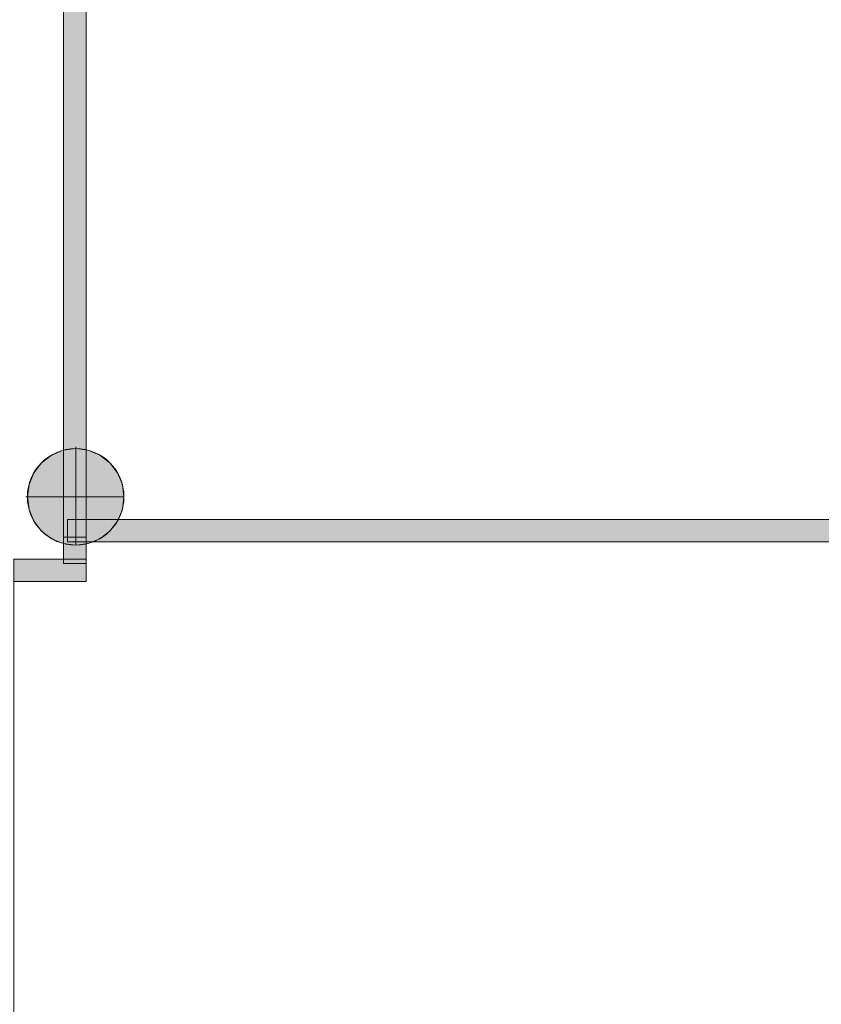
# Model space of a CAD drawing. Header units: inches. Extents: x 15 to 546804, y -66 to 267312.
# Tile 62 of 256: x 436123 to 439699, y 37771 to 42166. Entities that reach past the tile are written whole.
import ezdxf

# ---------------------------------------------------------------- set-up
doc = ezdxf.new("R2010")
doc.units = ezdxf.units.IN
doc.header["$MEASUREMENT"] = 0

msp = doc.modelspace()

# ---------------------------------------------------------------- hatches: boundary and pattern name
at = {"lineweight": 20}
h = msp.add_hatch(color=7, dxfattribs=at)
h.dxf.hatch_style = 1
h.paths.add_polyline_path([(432769, 40487.8), (432669, 40487.8), (432669, 39758), (432769, 39758)])
h.paths.add_polyline_path([(432769, 39758), (432669, 39758), (432669, 39537.8), (432769, 39537.8)])
h.paths.add_polyline_path([(429219, 45987.8), (429119, 45987.8), (429119, 40239.9, -0.118166), (429219, 40249.1)])
h.paths.add_polyline_path([(436419, 45987.8), (436319, 45987.8), (436319, 40244.4, -0.063429), (436373, 40251.3), (436373, 40258.9), (436373, 40258.9), (436373, 40251.3, -0.053841), (436419, 40246.3)])
h.paths.add_polyline_path([(436419, 39737.8), (436319, 39737.8), (436319, 39758), (436096.5, 39758), (436096.5, 39658), (436419, 39658)])
h = msp.add_hatch(color=7, dxfattribs=at)
h.dxf.hatch_style = 1
h.paths.add_polyline_path([(436588.4, 40035.9, 1), (436157.5, 40035.9, 1)])
h = msp.add_hatch(color=7, dxfattribs=at)
h.dxf.hatch_style = 1
h.paths.add_polyline_path([(442212.7, 39934.6), (436563.1, 39934.6, -0.181103), (436449.8, 39834.6), (442282.4, 39834.6), (442282.4, 39857.2, -0.122698)])
h = msp.add_hatch(color=7, dxfattribs=at)
h.dxf.hatch_style = 1
h.paths.add_polyline_path([(436319, 39737.8), (436419, 39737.8), (436419, 39855.6), (436319, 39855.6)])

# ---------------------------------------------------------------- linework, layer by layer
at = {"color": 7, "lineweight": 20}
for p, q in [((436319, 39737.8, 3459.5), (436319, 45987.8, 3459.5)), ((436319, 39737.8, 6159.5), (436319, 45987.8, 6159.5)), ((436419, 45987.8, 3459.5), (436419, 39737.8, 3459.5)), ((436419, 45987.8, 6159.5), (436419, 39737.8, 6159.5)), ((436373, 40258.9, 0), (436373, 40251.3, 0)), ((436373, 40258.9, 0), (436373, 40251.3, 0)), ((436265.3, 40222.4, 0), (436265.3, 40222.4, 7000)), ((436265.3, 40222.4, 0), (436265.3, 40222.4, 7000)), ((436317.2, 40244, 0), (436317.2, 40244, 7000)), ((436317.2, 40244, 0), (436317.2, 40244, 7000)), ((436373, 40251.3, 0), (436373, 40251.3, 7000)), ((436373, 40251.3, 0), (436373, 39820.4, 0)), ((436373, 40251.3, 0), (436373, 40251.3, 7000)), ((436373, 40251.3, 0), (436373, 39820.4, 0)), ((436428.7, 40244, 0), (436428.7, 40244, 7000)), ((436428.7, 40244, 0), (436428.7, 40244, 7000)), ((436480.7, 40222.4, 0), (436480.7, 40222.4, 7000)), ((436480.7, 40222.4, 0), (436480.7, 40222.4, 7000)), ((436220.6, 40188.2, 0), (436220.6, 40188.2, 7000)), ((436220.6, 40188.2, 0), (436220.6, 40188.2, 7000)), ((436525.3, 40188.2, 0), (436525.3, 40188.2, 7000)), ((436525.3, 40188.2, 0), (436525.3, 40188.2, 7000)), ((436186.4, 40143.6, 0), (436186.4, 40143.6, 7000)), ((436186.4, 40143.6, 0), (436186.4, 40143.6, 7000)), ((436559.5, 40143.6, 0), (436559.5, 40143.6, 7000)), ((436559.5, 40143.6, 0), (436559.5, 40143.6, 7000)), ((436164.9, 40091.6, 0), (436164.9, 40091.6, 7000)), ((436164.9, 40091.6, 0), (436164.9, 40091.6, 7000)), ((436581.1, 40091.6, 0), (436581.1, 40091.6, 7000)), ((436581.1, 40091.6, 0), (436581.1, 40091.6, 7000)), ((436149.9, 40035.9, 0), (436157.5, 40035.9, 0)), ((436149.9, 40035.9, 0), (436157.5, 40035.9, 0)), ((436157.5, 40035.9, 0), (436157.5, 40035.9, 7000)), ((436157.5, 40035.9, 0), (436588.4, 40035.9, 0)), ((436157.5, 40035.9, 0), (436157.5, 40035.9, 7000)), ((436157.5, 40035.9, 0), (436588.4, 40035.9, 0)), ((436588.4, 40035.9, 0), (436588.4, 40035.9, 7000)), ((436588.4, 40035.9, 0), (436588.4, 40035.9, 7000)), ((436164.9, 39980.1, 0), (436164.9, 39980.1, 7000)), ((436164.9, 39980.1, 0), (436164.9, 39980.1, 7000)), ((436581.1, 39980.1, 0), (436581.1, 39980.1, 7000)), ((436581.1, 39980.1, 0), (436581.1, 39980.1, 7000)), ((436186.4, 39928.2, 0), (436186.4, 39928.2, 7000)), ((436186.4, 39928.2, 0), (436186.4, 39928.2, 7000)), ((436336.4, 39834.6, 600), (436336.4, 39934.6, 600)), ((436336.4, 39934.6, 600), (442286.4, 39934.6, 600)), ((436336.4, 39934.6, 3300), (442286.4, 39934.6, 3300)), ((436336.4, 39834.6, 3300), (436336.4, 39934.6, 3300)), ((436336.4, 39934.6, 600), (436336.4, 39934.6, 3300)), ((436559.5, 39928.2, 0), (436559.5, 39928.2, 7000)), ((436559.5, 39928.2, 0), (436559.5, 39928.2, 7000)), ((436220.6, 39883.5, 0), (436220.6, 39883.5, 7000)), ((436220.6, 39883.5, 0), (436220.6, 39883.5, 7000)), ((436525.3, 39883.5, 0), (436525.3, 39883.5, 7000)), ((436525.3, 39883.5, 0), (436525.3, 39883.5, 7000)), ((436265.3, 39849.3, 0), (436265.3, 39849.3, 7000)), ((436265.3, 39849.3, 0), (436265.3, 39849.3, 7000)), ((436317.2, 39827.8, 0), (436317.2, 39827.8, 7000)), ((436317.2, 39827.8, 0), (436317.2, 39827.8, 7000)), ((436419, 39855.6, 0), (436319, 39855.6, 0)), ((436319, 39855.6, 0), (436319, 39737.8, 0)), ((442286.4, 39834.6, 600), (436336.4, 39834.6, 600)), ((442286.4, 39834.6, 3300), (436336.4, 39834.6, 3300)), ((436336.4, 39834.6, 600), (436336.4, 39834.6, 3300)), ((436373, 39820.4, 0), (436373, 39820.4, 7000)), ((436373, 39820.4, 0), (436373, 39820.4, 7000)), ((436419, 39737.8, 0), (436419, 39855.6, 0)), ((436428.7, 39827.8, 0), (436428.7, 39827.8, 7000)), ((436428.7, 39827.8, 0), (436428.7, 39827.8, 7000)), ((436480.7, 39849.3, 0), (436480.7, 39849.3, 7000)), ((436480.7, 39849.3, 0), (436480.7, 39849.3, 7000)), ((436095.1, 39758, 0), (436419, 39758, 0)), ((436319, 39737.8, 0), (436419, 39737.8, 0)), ((436419, 39737.8, 3459.5), (436319, 39737.8, 3459.5)), ((436419, 39737.8, 6159.5), (436319, 39737.8, 6159.5)), ((436319, 39737.8, 3459.5), (436319, 39737.8, 6159.5)), ((436419, 39758, 0), (436419, 39658, 0)), ((436419, 39737.8, 3459.5), (436419, 39737.8, 6159.5)), ((436095.1, 39658, 0), (436419, 39658, 0))]:
    msp.add_line(p, q, dxfattribs=at)
for centre in [(436373, 40035.9, 7000), (436373, 40035.9, 0), (436373, 40035.9, 7000), (436373, 40035.9, 0)]:
    msp.add_circle(centre, 215.4, dxfattribs=at)
for points, invisible_edges in [([(436096.5, 25357.8, -4500), (436096.5, 39757.8, -4500), (439628.6, 48237.8, -4500)], 14), ([(436319, 45987.8, 6159.5), (436319, 39737.8, 3459.5), (436319, 39737.8, 6159.5)], 1), ([(436319, 39737.8, 3459.5), (436319, 45987.8, 6159.5), (436319, 45987.8, 3459.5)], 1), ([(436419, 39737.8, 6159.5), (436319, 45987.8, 6159.5), (436319, 39737.8, 6159.5)], 1), ([(436319, 45987.8, 6159.5), (436419, 39737.8, 6159.5), (436419, 45987.8, 6159.5)], 1), ([(436419, 45987.8, 3459.5), (436319, 39737.8, 3459.5), (436319, 45987.8, 3459.5)], 1), ([(436319, 39737.8, 3459.5), (436419, 45987.8, 3459.5), (436419, 39737.8, 3459.5)], 1), ([(436419, 45987.8, 3459.5), (436419, 39737.8, 6159.5), (436419, 39737.8, 3459.5)], 1), ([(436419, 39737.8, 6159.5), (436419, 45987.8, 3459.5), (436419, 45987.8, 6159.5)], 1), ([(436220.6, 39883.5, 0), (436220.6, 40188.2, 0), (436265.3, 40222.4, 0)], 13), ([(436220.6, 39883.5, 0), (436265.3, 40222.4, 0), (436265.3, 39849.3, 0)], 3), ([(436220.6, 40188.2, 7000), (436265.3, 40222.4, 0), (436220.6, 40188.2, 0)], 1), ([(436265.3, 40222.4, 0), (436220.6, 40188.2, 7000), (436265.3, 40222.4, 7000)], 1), ([(436220.6, 40188.2, 7000), (436265.3, 39849.3, 7000), (436265.3, 40222.4, 7000)], 3), ([(436220.6, 39883.5, 0), (436220.6, 40188.2, 0), (436265.3, 40222.4, 0)], 13), ([(436220.6, 39883.5, 0), (436265.3, 40222.4, 0), (436265.3, 39849.3, 0)], 3), ([(436220.6, 40188.2, 7000), (436265.3, 40222.4, 0), (436220.6, 40188.2, 0)], 1), ([(436265.3, 40222.4, 0), (436220.6, 40188.2, 7000), (436265.3, 40222.4, 7000)], 1), ([(436220.6, 40188.2, 7000), (436265.3, 39849.3, 7000), (436265.3, 40222.4, 7000)], 3), ([(436265.3, 40222.4, 7000), (436317.2, 40244, 0), (436265.3, 40222.4, 0)], 1), ([(436317.2, 40244, 0), (436265.3, 40222.4, 7000), (436317.2, 40244, 7000)], 1), ([(436265.3, 39849.3, 0), (436265.3, 40222.4, 0), (436317.2, 40244, 0)], 13), ([(436265.3, 39849.3, 0), (436317.2, 40244, 0), (436317.2, 39827.8, 0)], 3), ([(436265.3, 40222.4, 7000), (436317.2, 39827.8, 7000), (436317.2, 40244, 7000)], 3), ([(436265.3, 40222.4, 7000), (436317.2, 40244, 0), (436265.3, 40222.4, 0)], 1), ([(436317.2, 40244, 0), (436265.3, 40222.4, 7000), (436317.2, 40244, 7000)], 1), ([(436265.3, 39849.3, 0), (436265.3, 40222.4, 0), (436317.2, 40244, 0)], 13), ([(436265.3, 39849.3, 0), (436317.2, 40244, 0), (436317.2, 39827.8, 0)], 3), ([(436265.3, 40222.4, 7000), (436317.2, 39827.8, 7000), (436317.2, 40244, 7000)], 3), ([(436265.3, 40222.4, 7000), (436265.3, 39849.3, 7000), (436317.2, 39827.8, 7000)], 13), ([(436265.3, 40222.4, 7000), (436265.3, 39849.3, 7000), (436317.2, 39827.8, 7000)], 13), ([(436317.2, 40244, 7000), (436373, 40251.3, 0), (436317.2, 40244, 0)], 1), ([(436373, 40251.3, 0), (436317.2, 40244, 7000), (436373, 40251.3, 7000)], 1), ([(436317.2, 39827.8, 0), (436317.2, 40244, 0), (436373, 40251.3, 0)], 13), ([(436317.2, 39827.8, 0), (436373, 40251.3, 0), (436373, 39820.4, 0)], 3), ([(436317.2, 40244, 7000), (436373, 39820.4, 7000), (436373, 40251.3, 7000)], 3), ([(436317.2, 40244, 7000), (436373, 40251.3, 0), (436317.2, 40244, 0)], 1), ([(436373, 40251.3, 0), (436317.2, 40244, 7000), (436373, 40251.3, 7000)], 1), ([(436317.2, 39827.8, 0), (436317.2, 40244, 0), (436373, 40251.3, 0)], 13), ([(436317.2, 39827.8, 0), (436373, 40251.3, 0), (436373, 39820.4, 0)], 3), ([(436317.2, 40244, 7000), (436373, 39820.4, 7000), (436373, 40251.3, 7000)], 3), ([(436317.2, 40244, 7000), (436317.2, 39827.8, 7000), (436373, 39820.4, 7000)], 13), ([(436317.2, 40244, 7000), (436317.2, 39827.8, 7000), (436373, 39820.4, 7000)], 13), ([(436373, 40251.3, 7000), (436428.7, 40244, 0), (436373, 40251.3, 0)], 1), ([(436428.7, 40244, 0), (436373, 40251.3, 7000), (436428.7, 40244, 7000)], 1), ([(436373, 39820.4, 0), (436373, 40251.3, 0), (436428.7, 40244, 0)], 13), ([(436373, 40251.3, 7000), (436373, 39820.4, 7000), (436428.7, 39827.8, 7000)], 13), ([(436373, 40251.3, 7000), (436428.7, 39827.8, 7000), (436428.7, 40244, 7000)], 3), ([(436373, 40251.3, 7000), (436428.7, 40244, 0), (436373, 40251.3, 0)], 1), ([(436428.7, 40244, 0), (436373, 40251.3, 7000), (436428.7, 40244, 7000)], 1), ([(436373, 39820.4, 0), (436373, 40251.3, 0), (436428.7, 40244, 0)], 13), ([(436373, 40251.3, 7000), (436373, 39820.4, 7000), (436428.7, 39827.8, 7000)], 13), ([(436373, 40251.3, 7000), (436428.7, 39827.8, 7000), (436428.7, 40244, 7000)], 3), ([(436373, 39820.4, 0), (436428.7, 40244, 0), (436428.7, 39827.8, 0)], 3), ([(436373, 39820.4, 0), (436428.7, 40244, 0), (436428.7, 39827.8, 0)], 3), ([(436428.7, 40244, 7000), (436480.7, 40222.4, 0), (436428.7, 40244, 0)], 1), ([(436480.7, 40222.4, 0), (436428.7, 40244, 7000), (436480.7, 40222.4, 7000)], 1), ([(436428.7, 39827.8, 0), (436428.7, 40244, 0), (436480.7, 40222.4, 0)], 13), ([(436428.7, 40244, 7000), (436428.7, 39827.8, 7000), (436480.7, 39849.3, 7000)], 13), ([(436428.7, 40244, 7000), (436480.7, 39849.3, 7000), (436480.7, 40222.4, 7000)], 3), ([(436428.7, 40244, 7000), (436480.7, 40222.4, 0), (436428.7, 40244, 0)], 1), ([(436480.7, 40222.4, 0), (436428.7, 40244, 7000), (436480.7, 40222.4, 7000)], 1), ([(436428.7, 39827.8, 0), (436428.7, 40244, 0), (436480.7, 40222.4, 0)], 13), ([(436428.7, 40244, 7000), (436428.7, 39827.8, 7000), (436480.7, 39849.3, 7000)], 13), ([(436428.7, 40244, 7000), (436480.7, 39849.3, 7000), (436480.7, 40222.4, 7000)], 3), ([(436428.7, 39827.8, 0), (436480.7, 40222.4, 0), (436480.7, 39849.3, 0)], 3), ([(436428.7, 39827.8, 0), (436480.7, 40222.4, 0), (436480.7, 39849.3, 0)], 3), ([(436480.7, 40222.4, 7000), (436525.3, 40188.2, 0), (436480.7, 40222.4, 0)], 1), ([(436525.3, 40188.2, 0), (436480.7, 40222.4, 7000), (436525.3, 40188.2, 7000)], 1), ([(436480.7, 39849.3, 0), (436480.7, 40222.4, 0), (436525.3, 40188.2, 0)], 13), ([(436480.7, 40222.4, 7000), (436480.7, 39849.3, 7000), (436525.3, 39883.5, 7000)], 13), ([(436480.7, 40222.4, 7000), (436525.3, 39883.5, 7000), (436525.3, 40188.2, 7000)], 3), ([(436480.7, 40222.4, 7000), (436525.3, 40188.2, 0), (436480.7, 40222.4, 0)], 1), ([(436525.3, 40188.2, 0), (436480.7, 40222.4, 7000), (436525.3, 40188.2, 7000)], 1), ([(436480.7, 39849.3, 0), (436480.7, 40222.4, 0), (436525.3, 40188.2, 0)], 13), ([(436480.7, 40222.4, 7000), (436480.7, 39849.3, 7000), (436525.3, 39883.5, 7000)], 13), ([(436480.7, 40222.4, 7000), (436525.3, 39883.5, 7000), (436525.3, 40188.2, 7000)], 3), ([(436186.4, 39928.2, 0), (436186.4, 40143.6, 0), (436220.6, 40188.2, 0)], 13), ([(436186.4, 39928.2, 0), (436220.6, 40188.2, 0), (436220.6, 39883.5, 0)], 3), ([(436220.6, 40188.2, 7000), (436186.4, 40143.6, 0), (436186.4, 40143.6, 7000)], 1), ([(436186.4, 40143.6, 0), (436220.6, 40188.2, 7000), (436220.6, 40188.2, 0)], 1), ([(436186.4, 40143.6, 7000), (436220.6, 39883.5, 7000), (436220.6, 40188.2, 7000)], 3), ([(436186.4, 39928.2, 0), (436186.4, 40143.6, 0), (436220.6, 40188.2, 0)], 13), ([(436186.4, 39928.2, 0), (436220.6, 40188.2, 0), (436220.6, 39883.5, 0)], 3), ([(436220.6, 40188.2, 7000), (436186.4, 40143.6, 0), (436186.4, 40143.6, 7000)], 1), ([(436186.4, 40143.6, 0), (436220.6, 40188.2, 7000), (436220.6, 40188.2, 0)], 1), ([(436186.4, 40143.6, 7000), (436220.6, 39883.5, 7000), (436220.6, 40188.2, 7000)], 3), ([(436220.6, 40188.2, 7000), (436220.6, 39883.5, 7000), (436265.3, 39849.3, 7000)], 13), ([(436220.6, 40188.2, 7000), (436220.6, 39883.5, 7000), (436265.3, 39849.3, 7000)], 13), ([(436480.7, 39849.3, 0), (436525.3, 40188.2, 0), (436525.3, 39883.5, 0)], 3), ([(436480.7, 39849.3, 0), (436525.3, 40188.2, 0), (436525.3, 39883.5, 0)], 3), ([(436525.3, 40188.2, 0), (436559.5, 40143.6, 7000), (436559.5, 40143.6, 0)], 1), ([(436559.5, 40143.6, 7000), (436525.3, 40188.2, 0), (436525.3, 40188.2, 7000)], 1), ([(436525.3, 39883.5, 0), (436525.3, 40188.2, 0), (436559.5, 40143.6, 0)], 13), ([(436525.3, 40188.2, 7000), (436525.3, 39883.5, 7000), (436559.5, 39928.2, 7000)], 13), ([(436525.3, 40188.2, 7000), (436559.5, 39928.2, 7000), (436559.5, 40143.6, 7000)], 3), ([(436525.3, 40188.2, 0), (436559.5, 40143.6, 7000), (436559.5, 40143.6, 0)], 1), ([(436559.5, 40143.6, 7000), (436525.3, 40188.2, 0), (436525.3, 40188.2, 7000)], 1), ([(436525.3, 39883.5, 0), (436525.3, 40188.2, 0), (436559.5, 40143.6, 0)], 13), ([(436525.3, 40188.2, 7000), (436525.3, 39883.5, 7000), (436559.5, 39928.2, 7000)], 13), ([(436525.3, 40188.2, 7000), (436559.5, 39928.2, 7000), (436559.5, 40143.6, 7000)], 3), ([(436164.9, 39980.1, 0), (436164.9, 40091.6, 0), (436186.4, 40143.6, 0)], 13), ([(436164.9, 39980.1, 0), (436186.4, 40143.6, 0), (436186.4, 39928.2, 0)], 3), ([(436186.4, 40143.6, 7000), (436164.9, 40091.6, 0), (436164.9, 40091.6, 7000)], 1), ([(436164.9, 40091.6, 0), (436186.4, 40143.6, 7000), (436186.4, 40143.6, 0)], 1), ([(436164.9, 40091.6, 7000), (436186.4, 39928.2, 7000), (436186.4, 40143.6, 7000)], 3), ([(436164.9, 39980.1, 0), (436164.9, 40091.6, 0), (436186.4, 40143.6, 0)], 13), ([(436164.9, 39980.1, 0), (436186.4, 40143.6, 0), (436186.4, 39928.2, 0)], 3), ([(436186.4, 40143.6, 7000), (436164.9, 40091.6, 0), (436164.9, 40091.6, 7000)], 1), ([(436164.9, 40091.6, 0), (436186.4, 40143.6, 7000), (436186.4, 40143.6, 0)], 1), ([(436164.9, 40091.6, 7000), (436186.4, 39928.2, 7000), (436186.4, 40143.6, 7000)], 3), ([(436186.4, 40143.6, 7000), (436186.4, 39928.2, 7000), (436220.6, 39883.5, 7000)], 13), ([(436186.4, 40143.6, 7000), (436186.4, 39928.2, 7000), (436220.6, 39883.5, 7000)], 13), ([(436525.3, 39883.5, 0), (436559.5, 40143.6, 0), (436559.5, 39928.2, 0)], 3), ([(436525.3, 39883.5, 0), (436559.5, 40143.6, 0), (436559.5, 39928.2, 0)], 3), ([(436559.5, 40143.6, 0), (436581.1, 40091.6, 7000), (436581.1, 40091.6, 0)], 1), ([(436581.1, 40091.6, 7000), (436559.5, 40143.6, 0), (436559.5, 40143.6, 7000)], 1), ([(436559.5, 39928.2, 0), (436559.5, 40143.6, 0), (436581.1, 40091.6, 0)], 13), ([(436559.5, 40143.6, 7000), (436559.5, 39928.2, 7000), (436581.1, 39980.1, 7000)], 13), ([(436559.5, 40143.6, 7000), (436581.1, 39980.1, 7000), (436581.1, 40091.6, 7000)], 3), ([(436559.5, 40143.6, 0), (436581.1, 40091.6, 7000), (436581.1, 40091.6, 0)], 1), ([(436581.1, 40091.6, 7000), (436559.5, 40143.6, 0), (436559.5, 40143.6, 7000)], 1), ([(436559.5, 39928.2, 0), (436559.5, 40143.6, 0), (436581.1, 40091.6, 0)], 13), ([(436559.5, 40143.6, 7000), (436559.5, 39928.2, 7000), (436581.1, 39980.1, 7000)], 13), ([(436559.5, 40143.6, 7000), (436581.1, 39980.1, 7000), (436581.1, 40091.6, 7000)], 3), ([(436164.9, 40091.6, 0), (436164.9, 39980.1, 0), (436157.5, 40035.9, 0)], 1), ([(436164.9, 40091.6, 7000), (436157.5, 40035.9, 0), (436157.5, 40035.9, 7000)], 1), ([(436157.5, 40035.9, 0), (436164.9, 40091.6, 7000), (436164.9, 40091.6, 0)], 1), ([(436164.9, 39980.1, 7000), (436164.9, 40091.6, 7000), (436157.5, 40035.9, 7000)], 1), ([(436164.9, 40091.6, 0), (436164.9, 39980.1, 0), (436157.5, 40035.9, 0)], 1), ([(436164.9, 40091.6, 7000), (436157.5, 40035.9, 0), (436157.5, 40035.9, 7000)], 1), ([(436157.5, 40035.9, 0), (436164.9, 40091.6, 7000), (436164.9, 40091.6, 0)], 1), ([(436164.9, 39980.1, 7000), (436164.9, 40091.6, 7000), (436157.5, 40035.9, 7000)], 1), ([(436164.9, 40091.6, 7000), (436164.9, 39980.1, 7000), (436186.4, 39928.2, 7000)], 13), ([(436164.9, 40091.6, 7000), (436164.9, 39980.1, 7000), (436186.4, 39928.2, 7000)], 13), ([(436559.5, 39928.2, 0), (436581.1, 40091.6, 0), (436581.1, 39980.1, 0)], 3), ([(436559.5, 39928.2, 0), (436581.1, 40091.6, 0), (436581.1, 39980.1, 0)], 3), ([(436581.1, 40091.6, 0), (436588.4, 40035.9, 7000), (436588.4, 40035.9, 0)], 1), ([(436588.4, 40035.9, 7000), (436581.1, 40091.6, 0), (436581.1, 40091.6, 7000)], 1), ([(436581.1, 39980.1, 0), (436581.1, 40091.6, 0), (436588.4, 40035.9, 0)], 1), ([(436581.1, 40091.6, 7000), (436581.1, 39980.1, 7000), (436588.4, 40035.9, 7000)], 1), ([(436581.1, 40091.6, 0), (436588.4, 40035.9, 7000), (436588.4, 40035.9, 0)], 1), ([(436588.4, 40035.9, 7000), (436581.1, 40091.6, 0), (436581.1, 40091.6, 7000)], 1), ([(436581.1, 39980.1, 0), (436581.1, 40091.6, 0), (436588.4, 40035.9, 0)], 1), ([(436581.1, 40091.6, 7000), (436581.1, 39980.1, 7000), (436588.4, 40035.9, 7000)], 1), ([(436157.5, 40035.9, 7000), (436164.9, 39980.1, 0), (436164.9, 39980.1, 7000)], 1), ([(436164.9, 39980.1, 0), (436157.5, 40035.9, 7000), (436157.5, 40035.9, 0)], 1), ([(436157.5, 40035.9, 7000), (436164.9, 39980.1, 0), (436164.9, 39980.1, 7000)], 1), ([(436164.9, 39980.1, 0), (436157.5, 40035.9, 7000), (436157.5, 40035.9, 0)], 1), ([(436588.4, 40035.9, 0), (436581.1, 39980.1, 7000), (436581.1, 39980.1, 0)], 1), ([(436581.1, 39980.1, 7000), (436588.4, 40035.9, 0), (436588.4, 40035.9, 7000)], 1), ([(436588.4, 40035.9, 0), (436581.1, 39980.1, 7000), (436581.1, 39980.1, 0)], 1), ([(436581.1, 39980.1, 7000), (436588.4, 40035.9, 0), (436588.4, 40035.9, 7000)], 1), ([(436164.9, 39980.1, 7000), (436186.4, 39928.2, 0), (436186.4, 39928.2, 7000)], 1), ([(436186.4, 39928.2, 0), (436164.9, 39980.1, 7000), (436164.9, 39980.1, 0)], 1), ([(436164.9, 39980.1, 7000), (436186.4, 39928.2, 0), (436186.4, 39928.2, 7000)], 1), ([(436186.4, 39928.2, 0), (436164.9, 39980.1, 7000), (436164.9, 39980.1, 0)], 1), ([(436581.1, 39980.1, 0), (436559.5, 39928.2, 7000), (436559.5, 39928.2, 0)], 1), ([(436559.5, 39928.2, 7000), (436581.1, 39980.1, 0), (436581.1, 39980.1, 7000)], 1), ([(436581.1, 39980.1, 0), (436559.5, 39928.2, 7000), (436559.5, 39928.2, 0)], 1), ([(436559.5, 39928.2, 7000), (436581.1, 39980.1, 0), (436581.1, 39980.1, 7000)], 1), ([(436186.4, 39928.2, 7000), (436220.6, 39883.5, 0), (436220.6, 39883.5, 7000)], 1), ([(436220.6, 39883.5, 0), (436186.4, 39928.2, 7000), (436186.4, 39928.2, 0)], 1), ([(436186.4, 39928.2, 7000), (436220.6, 39883.5, 0), (436220.6, 39883.5, 7000)], 1), ([(436220.6, 39883.5, 0), (436186.4, 39928.2, 7000), (436186.4, 39928.2, 0)], 1), ([(436336.4, 39834.6, 3300), (436336.4, 39934.6, 600), (436336.4, 39834.6, 600)], 1), ([(436336.4, 39934.6, 600), (436336.4, 39834.6, 3300), (436336.4, 39934.6, 3300)], 1), ([(442286.4, 39934.6, 3300), (436336.4, 39934.6, 600), (436336.4, 39934.6, 3300)], 1), ([(436336.4, 39934.6, 600), (442286.4, 39934.6, 3300), (442286.4, 39934.6, 600)], 1), ([(436336.4, 39834.6, 3300), (442286.4, 39934.6, 3300), (436336.4, 39934.6, 3300)], 1), ([(442286.4, 39934.6, 3300), (436336.4, 39834.6, 3300), (442286.4, 39834.6, 3300)], 1), ([(442286.4, 39834.6, 600), (436336.4, 39934.6, 600), (442286.4, 39934.6, 600)], 1), ([(436336.4, 39934.6, 600), (442286.4, 39834.6, 600), (436336.4, 39834.6, 600)], 1), ([(436559.5, 39928.2, 0), (436525.3, 39883.5, 7000), (436525.3, 39883.5, 0)], 1), ([(436525.3, 39883.5, 7000), (436559.5, 39928.2, 0), (436559.5, 39928.2, 7000)], 1), ([(436559.5, 39928.2, 0), (436525.3, 39883.5, 7000), (436525.3, 39883.5, 0)], 1), ([(436525.3, 39883.5, 7000), (436559.5, 39928.2, 0), (436559.5, 39928.2, 7000)], 1), ([(436265.3, 39849.3, 7000), (436220.6, 39883.5, 0), (436265.3, 39849.3, 0)], 1), ([(436220.6, 39883.5, 0), (436265.3, 39849.3, 7000), (436220.6, 39883.5, 7000)], 1), ([(436265.3, 39849.3, 7000), (436220.6, 39883.5, 0), (436265.3, 39849.3, 0)], 1), ([(436220.6, 39883.5, 0), (436265.3, 39849.3, 7000), (436220.6, 39883.5, 7000)], 1), ([(436525.3, 39883.5, 7000), (436480.7, 39849.3, 0), (436525.3, 39883.5, 0)], 1), ([(436480.7, 39849.3, 0), (436525.3, 39883.5, 7000), (436480.7, 39849.3, 7000)], 1), ([(436525.3, 39883.5, 7000), (436480.7, 39849.3, 0), (436525.3, 39883.5, 0)], 1), ([(436480.7, 39849.3, 0), (436525.3, 39883.5, 7000), (436480.7, 39849.3, 7000)], 1), ([(436317.2, 39827.8, 7000), (436265.3, 39849.3, 0), (436317.2, 39827.8, 0)], 1), ([(436265.3, 39849.3, 0), (436317.2, 39827.8, 7000), (436265.3, 39849.3, 7000)], 1), ([(436317.2, 39827.8, 7000), (436265.3, 39849.3, 0), (436317.2, 39827.8, 0)], 1), ([(436265.3, 39849.3, 0), (436317.2, 39827.8, 7000), (436265.3, 39849.3, 7000)], 1), ([(436373, 39820.4, 7000), (436317.2, 39827.8, 0), (436373, 39820.4, 0)], 1), ([(436317.2, 39827.8, 0), (436373, 39820.4, 7000), (436317.2, 39827.8, 7000)], 1), ([(436373, 39820.4, 7000), (436317.2, 39827.8, 0), (436373, 39820.4, 0)], 1), ([(436317.2, 39827.8, 0), (436373, 39820.4, 7000), (436317.2, 39827.8, 7000)], 1), ([(442286.4, 39834.6, 600), (436336.4, 39834.6, 3300), (436336.4, 39834.6, 600)], 1), ([(436336.4, 39834.6, 3300), (442286.4, 39834.6, 600), (442286.4, 39834.6, 3300)], 1), ([(436428.7, 39827.8, 7000), (436373, 39820.4, 0), (436428.7, 39827.8, 0)], 1), ([(436373, 39820.4, 0), (436428.7, 39827.8, 7000), (436373, 39820.4, 7000)], 1), ([(436428.7, 39827.8, 7000), (436373, 39820.4, 0), (436428.7, 39827.8, 0)], 1), ([(436373, 39820.4, 0), (436428.7, 39827.8, 7000), (436373, 39820.4, 7000)], 1), ([(436480.7, 39849.3, 7000), (436428.7, 39827.8, 0), (436480.7, 39849.3, 0)], 1), ([(436428.7, 39827.8, 0), (436480.7, 39849.3, 7000), (436428.7, 39827.8, 7000)], 1), ([(436480.7, 39849.3, 7000), (436428.7, 39827.8, 0), (436480.7, 39849.3, 0)], 1), ([(436428.7, 39827.8, 0), (436480.7, 39849.3, 7000), (436428.7, 39827.8, 7000)], 1), ([(436419, 39737.8, 6159.5), (436319, 39737.8, 3459.5), (436419, 39737.8, 3459.5)], 1), ([(436319, 39737.8, 3459.5), (436419, 39737.8, 6159.5), (436319, 39737.8, 6159.5)], 1), ([(435129.4, 39438, 0), (430429.4, 39438, 0), (442979.2, 39438, 0)], 14), ([(435129.4, 39438, 0), (437629.4, 39438, 0), (435129.4, 39438, 1600)], 3), ([(435129.4, 39438, 0), (437629.4, 39438, 0), (435129.4, 39438, 1600)], 3)]:
    msp.add_3dface(points, dxfattribs=dict(at, invisible_edges=invisible_edges))

doc.saveas('drawing.dxf')
